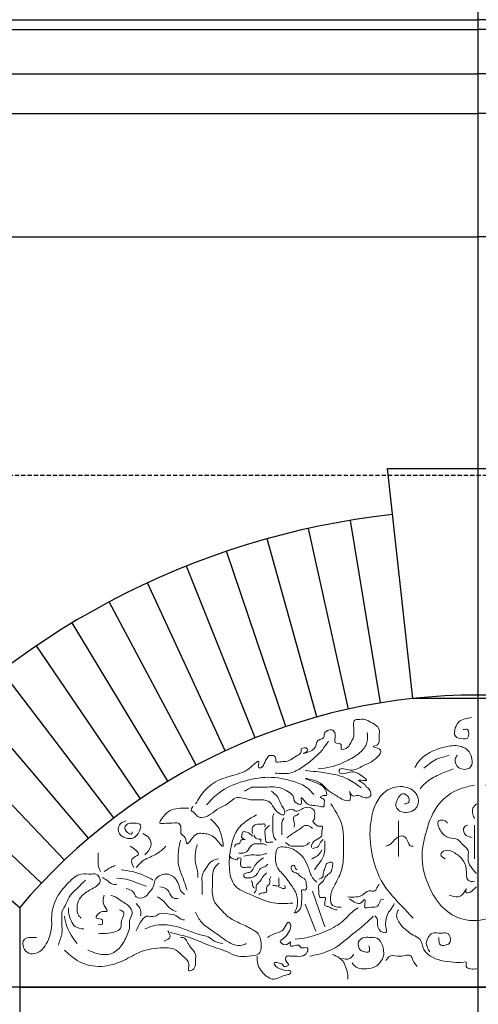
# Model space of a CAD drawing. Extents: x 0 to 286551, y -50 to 581131.
# Tile 16 of 207: x 94388 to 95079, y 559511 to 560995. Entities that reach past the tile are written whole.
import ezdxf

# ---------------------------------------------------------------- set-up
doc = ezdxf.new("R2010")
doc.units = 0
doc.header["$MEASUREMENT"] = 0
doc.linetypes.add('HIDDEN', pattern=[9.525, 6.35, -3.175])
for name, color, linetype in [('0.13', 5, 'CONTINUOUS'), ('0.18', 1, 'CONTINUOUS'), ('0.25', 2, 'CONTINUOUS')]:
    doc.layers.add(name, color=color, linetype=linetype)
doc.layers.add('0.15 GRIJS', color=252, linetype='CONTINUOUS', lineweight=15)
doc.layers.add('HULPLIJNEN', color=252, linetype='CONTINUOUS', plot=False)

msp = doc.modelspace()

# ---------------------------------------------------------------- linework, layer by layer
at = {"layer": '0.13'}
for points in [[(90885.4, 560913, 0.414214), (90910.4, 560888, 0.414214), (90935.4, 560863), (90935.4, 560853), (90945.4, 560853), (90945.4, 560667.2), (95078.4, 560667.2)], [(99271.4, 560913, -0.414214), (99246.4, 560888, -0.414214), (99221.4, 560863), (99221.4, 560853), (99211.4, 560853), (99211.4, 560667.2), (95078.4, 560667.2)]]:
    msp.add_lwpolyline(points, format="xyb", dxfattribs=at)
for points in [[(90945.4, 560853), (95078.4, 560853)], [(99211.4, 560853), (95078.4, 560853)], [(94931.9, 559965.3), (94886.7, 560240.2)], [(94883.7, 559956), (94823.7, 560228.1)], [(94836.1, 559944.1), (94761.4, 560212.6)], [(94789.2, 559929.7), (94700, 560193.7)], [(94743.2, 559912.7), (94639.8, 560171.5)], [(94698.1, 559893.3), (94580.9, 560146.1)], [(94654.2, 559871.5), (94523.4, 560117.5)], [(94611.5, 559847.3), (94467.6, 560085.9)], [(94570.2, 559820.8), (94413.5, 560051.3)], [(94530.4, 559792.1), (94361.5, 560013.7)], [(94492.2, 559761.4), (94311.5, 559973.5)], [(94455.7, 559728.5), (94263.8, 559930.5)], [(94421.1, 559693.8), (94218.5, 559885.1)]]:
    msp.add_lwpolyline(points, dxfattribs=at)
msp.add_lwpolyline([(93630.4, 559537.2), (93630.4, 559657.2), (93843.1, 559837.2), (94175.7, 559837.2), (94388.4, 559657.2), (94388.4, 559537.2)], close=True, dxfattribs=at)
msp.add_arc((95078.4, 559073.3), 1182.6, 96.2201, 139.7607, dxfattribs=at)
at = {"layer": '0.15 GRIJS'}
for points in [[(94829.7, 559681.5), (94848.2, 559628)], [(94818.5, 559662.3), (94834.4, 559621.4)]]:
    msp.add_lwpolyline(points, dxfattribs=at)
for points, knots in [([(94653.3, 559813.1), (94658, 559820.8), (94667.9, 559837.3), (94693.2, 559853), (94721.8, 559858.4), (94734.8, 559866.2), (94752.5, 559883), (94745.8, 559867), (94755.2, 559867.7), (94757.2, 559876.2), (94760.8, 559882), (94764, 559886.6), (94767.7, 559885.6), (94772.1, 559886.5), (94775.1, 559881.6), (94773.1, 559874), (94782, 559877.2), (94788.9, 559876.4), (94797.5, 559879.5), (94804.6, 559885.4), (94813.8, 559889.9), (94811, 559898.4), (94822.2, 559898.6), (94822.1, 559891.5), (94808.5, 559887.3), (94837.7, 559893.4), (94833.4, 559910), (94848.1, 559911.8), (94846, 559921.9), (94859.4, 559928), (94864.2, 559918.6), (94863.9, 559912.6), (94861.3, 559903.1), (94875.5, 559905.5), (94869.9, 559892.1), (94882.4, 559897), (94885.8, 559902.9), (94889, 559908.5), (94892.8, 559915.5), (94891.6, 559922.3), (94892, 559929.5), (94890, 559935.7), (94894.5, 559940.9), (94900.6, 559940), (94907.4, 559941.7), (94918.2, 559935.6), (94932.2, 559929.3), (94930, 559917.3), (94930, 559909.8), (94930.8, 559901.7), (94915.8, 559899.3), (94941.9, 559895.8), (94919.2, 559875.5), (94903.8, 559870.7), (94890.1, 559859.6), (94869.7, 559869.6), (94869.8, 559854.7), (94883.7, 559861.5), (94895.6, 559861.3), (94901.4, 559857.4), (94914.3, 559847.6), (94905.1, 559848.7), (94894.3, 559849.3), (94908.1, 559844.2), (94910.4, 559838.2), (94915.8, 559835.8), (94917.2, 559830.7), (94918.1, 559822.5), (94906.1, 559821.1), (94898.7, 559827.9), (94888.9, 559821.7), (94883.2, 559839), (94890.8, 559815.1), (94871.6, 559820.2), (94864.4, 559827.2), (94853.6, 559832), (94846.5, 559840.9), (94837.3, 559848.1), (94809.6, 559853.7), (94840.5, 559843.8), (94849.4, 559838), (94851.7, 559825), (94846.6, 559826.6), (94837.9, 559822.8), (94849.6, 559820.3), (94846.7, 559814.4), (94848, 559806.7), (94831, 559812.7), (94822.1, 559809.2), (94812.2, 559825.3), (94812.6, 559818), (94814.6, 559810.3), (94800, 559815.1), (94802, 559824.5), (94795, 559830.4), (94787, 559835.6), (94774.6, 559839.4), (94761.6, 559838.3), (94751, 559838.7), (94743.7, 559838.4), (94738.3, 559838.8), (94733.2, 559835.7), (94729.1, 559833.4), (94727, 559832.2)], [0, 0, 0, 0, 26.766105, 57.06392, 87.581824, 106.012212, 117.879846, 126.97932, 129.710187, 140.819025, 148.156066, 152.017382, 155.658538, 158.389654, 164.952164, 168.592089, 177.695227, 181.336383, 190.840028, 202.707752, 211.717627, 215.357552, 224.460441, 227.1903, 233.753804, 250.488641, 264.732722, 275.843135, 278.572994, 292.820416, 299.382926, 305.752541, 312.122325, 321.926149, 328.295764, 338.67463, 343.224955, 350.561973, 357.492469, 366.591944, 370.231869, 379.331343, 384.479844, 387.210711, 397.224139, 404.156591, 424.200758, 434.210298, 436.940157, 447.315537, 454.247694, 464.051286, 486.528042, 500.775464, 520.925281, 537.310731, 540.04059, 559.157156, 561.888023, 576.135521, 585.145396, 590.607379, 596.979401, 608.08961, 612.640085, 617.190925, 624.121421, 627.761177, 639.905963, 646.83812, 656.851547, 664.188711, 676.960591, 686.974019, 704.926207, 712.264796, 721.274495, 737.683276, 753.580992, 771.161245, 793.042254, 796.68201, 799.412877, 806.345263, 812.908881, 819.278665, 822.008524, 833.84253, 851.113884, 860.123702, 862.853561, 869.223344, 878.726989, 889.378314, 893.239631, 905.107355, 918.361217, 931.105511, 943.849806, 950.222078, 952.952944, 959.885331, 967.22362, 967.22362, 967.22362, 967.22362]), ([(95056.5, 559925), (95058.9, 559925.5), (95066.1, 559927), (95066, 559910.7), (95054.4, 559911.5), (95041.8, 559912.7), (95043.8, 559927.7), (95051.1, 559940.5), (95062.1, 559942.1), (95069.3, 559943.2)], [0, 0, 0, 0, 6.372272, 19.111671, 25.548601, 37.929745, 50.669144, 61.281918, 81.431788, 81.431788, 81.431788, 81.431788]), ([(94837.9, 559866.1), (94844.5, 559866.7), (94860.3, 559868.3), (94882.1, 559878), (94902.4, 559889.4), (94913.4, 559905.7), (94912.4, 559916.3), (94911.9, 559920.6)], [0, 0, 0, 0, 19.622715, 47.449274, 70.793135, 89.032352, 101.977788, 101.977788, 101.977788, 101.977788]), ([(94773.2, 559859.6), (94780.7, 559858.8), (94795.6, 559857.3), (94815.2, 559868.4), (94830.9, 559881), (94844.4, 559893.7), (94850.7, 559903.3), (94853.7, 559907.7)], [0, 0, 0, 0, 22.200921, 43.715048, 64.805791, 83.116935, 99.027709, 99.027709, 99.027709, 99.027709]), ([(95047.4, 559886.8), (95046.3, 559884.7), (95042.8, 559878.6), (95048.6, 559864.2), (95072.7, 559864.4), (95069.8, 559890.3), (95052.7, 559902.3), (95029.7, 559900.1), (95006.6, 559892.1), (94989.9, 559879.5), (94984.9, 559869.8), (94983.7, 559867.7)], [0, 0, 0, 0, 6.930341, 20.791179, 37.176879, 59.015752, 75.220934, 97.068367, 124.132759, 149.306472, 156.64349, 156.64349, 156.64349, 156.64349]), ([(94997.4, 559866.8), (95003.4, 559872), (95014.6, 559881.6), (95029, 559884.5), (95035.6, 559885.9)], [0, 0, 0, 0, 23.489079, 43.370016, 43.370016, 43.370016, 43.370016]), ([(94991.5, 559835.9), (94995, 559839.9), (95003.7, 559849.6), (95022, 559858.2), (95035.4, 559863.5), (95041.8, 559866.1)], [0, 0, 0, 0, 15.798144, 38.802725, 59.343108, 59.343108, 59.343108, 59.343108]), ([(94669.6, 559811.5), (94675.7, 559818.1), (94690.8, 559834.2), (94724, 559848), (94763, 559855.7), (94796.3, 559849.4), (94820.3, 559840), (94828.3, 559830.9), (94831.5, 559827.3)], [0, 0, 0, 0, 26.820941, 65.71354, 105.100335, 144.487131, 166.001257, 180.388475, 180.388475, 180.388475, 180.388475]), ([(94818.5, 559863.3), (94829.3, 559862.3), (94851.2, 559860.3), (94881.1, 559853.7), (94896.4, 559842.2), (94902.7, 559837.4)], [0, 0, 0, 0, 32.586592, 66.2574, 89.601354, 89.601354, 89.601354, 89.601354]), ([(94968.2, 559813.1), (94970.8, 559813.6), (94975.8, 559814.6), (94975.3, 559824.4), (94965.8, 559831.3), (94956.7, 559821.1), (94952.4, 559805.9), (94971, 559797.3), (94990.2, 559805.9), (94989.5, 559829.5), (94967, 559842.7), (94931.4, 559833.7), (94914.7, 559790.2), (94916.1, 559741.1), (94931.6, 559692.4), (94960.4, 559663), (94975.9, 559646.6), (94981, 559641.1)], [0, 0, 0, 0, 6.932157, 13.301941, 24.412053, 32.80338, 49.408631, 62.848044, 84.01988, 100.399035, 122.619764, 152.438023, 198.849806, 247.077375, 301.189713, 346.402692, 368.936164, 368.936164, 368.936164, 368.936164]), ([(95073.8, 559841.3), (95066.5, 559839.9), (95046.2, 559835.9), (95015.3, 559813.9), (95000.2, 559773.3), (94991, 559729), (95003.7, 559687), (95025.9, 559652.2), (95062.3, 559634), (95108, 559640.7), (95142.1, 559676.9), (95163.8, 559724.7), (95161.2, 559776.9), (95135.3, 559823.3), (95105, 559835.4), (95090.2, 559841.3)], [0, 0, 0, 0, 22.5193, 61.668101, 106.858505, 149.198724, 195.330239, 234.474017, 269.891702, 311.217937, 363.383008, 411.895961, 465.652657, 514.660375, 561.082198, 561.082198, 561.082198, 561.082198]), ([(94768, 559832.2), (94771.4, 559829.4), (94778.5, 559823.6), (94781.7, 559811.8), (94787.6, 559805), (94788.3, 559792.8), (94770.7, 559803.4), (94768.1, 559817.1), (94750.9, 559820.5), (94734.7, 559817.5), (94715, 559827.1), (94702.5, 559811.9), (94687.9, 559807.5), (94678.4, 559798.9), (94668.6, 559792.7), (94656.5, 559791.4), (94652.6, 559799.9), (94644.9, 559803.1), (94647.8, 559807.1), (94649.6, 559809.4)], [0, 0, 0, 0, 12.871311, 27.115542, 34.452436, 40.82222, 54.686763, 70.344331, 83.598239, 99.98369, 122.001011, 137.660734, 151.908156, 167.567675, 174.906181, 187.650475, 196.660174, 201.211214, 208.141808, 208.141808, 208.141808, 208.141808]), ([(94676, 559790.3), (94679.3, 559787.3), (94686.3, 559781.1), (94692.2, 559769.1), (94698.1, 559739.7), (94682.4, 559765.9), (94669.3, 559768.2), (94654.7, 559769.7), (94648.7, 559761.9), (94638.9, 559748.5), (94639.9, 559764), (94628.9, 559767.3), (94632.9, 559777.1), (94627.3, 559787.1), (94616.7, 559783.3), (94608.4, 559784.5), (94595.1, 559781.6), (94606.4, 559796), (94616.6, 559806.6), (94632.9, 559806.7), (94642.4, 559806.7), (94643.3, 559806.7)], [0, 0, 0, 0, 12.871311, 27.115431, 46.418628, 63.806439, 81.386631, 90.48977, 104.020075, 113.029774, 122.530198, 131.540073, 140.639716, 147.97661, 160.721154, 167.093177, 176.196315, 187.599129, 201.129249, 226.876675, 229.607542, 229.607542, 229.607542, 229.607542]), ([(94828, 559747.3), (94828, 559748.1), (94827.8, 559752), (94831.7, 559757.7), (94838.6, 559760.5), (94844.9, 559765.3), (94842.7, 559771.9), (94846.2, 559780.1), (94841.3, 559779.5), (94837.6, 559779.3), (94833.8, 559782.1), (94828.3, 559787.8), (94833.5, 559790.1), (94832, 559795.4), (94834.2, 559801.5), (94827.2, 559808.9), (94815.7, 559808.3), (94806, 559799.4), (94798.5, 559807.1), (94793.5, 559804.4), (94789.5, 559802.3)], [0, 0, 0, 0, 2.354175, 11.506047, 17.834431, 25.603992, 31.096898, 38.943812, 41.298738, 43.653914, 49.982081, 56.309129, 59.638848, 62.777748, 70.624661, 77.860318, 88.850392, 103.422879, 106.571016, 117.81037, 117.81037, 117.81037, 117.81037]), ([(94857.2, 559813.1), (94863.3, 559804), (94877.3, 559783), (94876.3, 559747.5), (94876, 559715.5), (94864.7, 559694.1), (94855.9, 559677.9), (94856, 559659), (94867.4, 559657.4), (94871.8, 559657.5), (94872.7, 559657.5)], [0, 0, 0, 0, 32.174516, 74.19054, 102.531076, 127.386316, 144.11639, 160.721808, 171.100674, 173.831541, 173.831541, 173.831541, 173.831541]), ([(95076.6, 559813.1), (95074.4, 559811.1), (95069.8, 559807.1), (95070.4, 559798), (95072.8, 559793.3), (95073.8, 559791.2)], [0, 0, 0, 0, 8.390784, 17.490427, 24.420867, 24.420867, 24.420867, 24.420867]), ([(94745.2, 559796.7), (94734.5, 559790.5), (94716.6, 559780.3), (94705.9, 559749), (94702.3, 559720.4), (94708.9, 559686.7), (94740.2, 559675.7), (94767.5, 559661.3), (94789.9, 559663.1), (94799.8, 559663.8)], [0, 0, 0, 0, 35.682966, 59.343134, 95.017777, 124.658811, 150.73971, 187.602698, 216.732442, 216.732442, 216.732442, 216.732442]), ([(94771.3, 559798.5), (94770.7, 559796.8), (94769.1, 559792.7), (94769.9, 559785.8), (94769.7, 559778.4), (94769.4, 559769.7), (94771.1, 559762), (94774.5, 559758.8), (94775, 559758.3)], [0, 0, 0, 0, 5.523874, 12.930916, 20.337959, 27.745002, 39.456958, 41.702119, 41.702119, 41.702119, 41.702119]), ([(94786.1, 559791.8), (94785, 559789.6), (94782.8, 559785.5), (94783.7, 559778.3), (94783.5, 559772.2), (94783.5, 559768.2), (94783.5, 559766.7)], [0, 0, 0, 0, 7.113601, 13.718061, 20.982916, 25.60619, 25.60619, 25.60619, 25.60619]), ([(94802, 559777.9), (94802.2, 559780.2), (94802.7, 559785.3), (94799.1, 559795.1), (94806.7, 559795.5), (94808, 559798), (94808.6, 559799)], [0, 0, 0, 0, 7.264855, 16.511234, 21.542807, 24.845395, 24.845395, 24.845395, 24.845395]), ([(94548.6, 559787.6), (94544.6, 559786.1), (94536.3, 559782.8), (94536.5, 559767.4), (94547.9, 559761.1), (94560.1, 559759.9), (94567.5, 559768.6), (94570.2, 559775.2), (94571.2, 559782.8), (94562.7, 559784.3), (94556, 559784.5), (94546.8, 559782), (94545.9, 559771.2), (94558.4, 559765.4), (94557.8, 559770.2), (94557.7, 559771.2)], [0, 0, 0, 0, 11.867724, 24.607123, 35.71744, 48.461734, 57.471609, 67.272707, 70.912463, 77.84462, 86.947759, 93.880145, 102.97962, 112.783506, 115.513365, 115.513365, 115.513365, 115.513365]), ([(94739.2, 559768.7), (94738.5, 559772), (94737.1, 559778.4), (94746.1, 559783.5), (94751.9, 559781.9), (94758.7, 559783.8), (94758, 559780.2), (94757.7, 559778.6)], [0, 0, 0, 0, 9.246379, 17.86001, 24.467026, 29.091812, 33.054522, 33.054522, 33.054522, 33.054522]), ([(94765, 559780.5), (94762.2, 559778.5), (94756.6, 559774.5), (94759, 559765.2), (94757.9, 559753.6), (94765.8, 559755.6), (94768.8, 559755.5), (94769.6, 559755.4)], [0, 0, 0, 0, 9.341925, 18.588303, 28.044553, 34.651818, 37.294625, 37.294625, 37.294625, 37.294625]), ([(94790.8, 559762.1), (94793, 559763.6), (94797.4, 559766.6), (94804, 559771.6), (94811.3, 559775.3), (94816.4, 559781), (94824.1, 559780.9), (94827.5, 559777.9), (94829.7, 559775.9)], [0, 0, 0, 0, 8.063855, 16.128012, 24.741432, 32.805492, 37.430279, 46.043909, 46.043909, 46.043909, 46.043909]), ([(95032.9, 559784), (95031.8, 559785.3), (95028.9, 559789.2), (95014.8, 559789.2), (95022.5, 559769.8), (95033.6, 559760.7), (95048.3, 559761.7), (95055.1, 559751.4), (95066.6, 559744.4), (95060.9, 559725.1), (95070.3, 559715.1), (95076.6, 559708.4)], [0, 0, 0, 0, 5.148678, 14.251567, 29.960023, 46.165205, 59.198592, 68.208467, 81.73836, 94.477759, 119.763199, 119.763199, 119.763199, 119.763199]), ([(95063.8, 559781.2), (95061.7, 559780.6), (95056.2, 559778.9), (95056.6, 559769.6), (95062.5, 559764.3), (95067, 559763), (95070.2, 559762.1)], [0, 0, 0, 0, 6.106176, 16.115716, 19.977033, 29.780856, 29.780856, 29.780856, 29.780856]), ([(94576.8, 559736.6), (94580.8, 559740.5), (94588.1, 559747.5), (94585, 559763), (94577.5, 559766.8), (94574.1, 559768.5)], [0, 0, 0, 0, 15.657568, 28.686379, 39.796695, 39.796695, 39.796695, 39.796695]), ([(94711.5, 559748.2), (94712.7, 559750.4), (94714.4, 559753.5), (94721.2, 559751.8), (94720.1, 559761.2), (94731.2, 559758.6), (94721.5, 559761.5), (94723.6, 559766.6), (94724.1, 559771.8), (94730.9, 559771), (94735.5, 559768.6), (94738.6, 559765.4), (94739.2, 559764.7)], [0, 0, 0, 0, 6.539424, 9.18223, 17.244956, 21.869992, 27.196323, 31.819428, 36.849725, 39.492532, 49.833416, 52.636093, 52.636093, 52.636093, 52.636093]), ([(94741.9, 559766.7), (94741.8, 559766), (94741.5, 559762.6), (94746.3, 559759.3), (94752.4, 559760.8), (94751.6, 559757.5), (94751.1, 559755.4)], [0, 0, 0, 0, 1.981355, 10.04521, 12.688017, 17.311122, 17.311122, 17.311122, 17.311122]), ([(94940, 559749.4), (94942.3, 559750.1), (94947.5, 559751.9), (94953.2, 559759.9), (94964.1, 559767.9), (94973.6, 559759.2), (94974.9, 559748.9), (94980, 559749.3), (94981, 559749.4)], [0, 0, 0, 0, 6.932386, 15.942204, 30.189849, 38.580987, 50.446767, 53.177634, 53.177634, 53.177634, 53.177634]), ([(94560.4, 559717.5), (94557.9, 559722.3), (94553.2, 559731.2), (94573.9, 559736.9), (94562.1, 559744.7), (94555, 559749.4)], [0, 0, 0, 0, 13.028811, 24.139128, 41.526939, 41.526939, 41.526939, 41.526939]), ([(94564.1, 559717.5), (94566.9, 559720.8), (94574.6, 559729.6), (94591, 559734.9), (94602.6, 559743.2), (94607.5, 559748.1), (94608.7, 559749.4)], [0, 0, 0, 0, 12.871311, 34.449565, 50.109288, 55.25767, 55.25767, 55.25767, 55.25767]), ([(94630.5, 559758.5), (94629.5, 559753.4), (94627.1, 559741.1), (94626.1, 559721.4), (94634.5, 559702.1), (94638.5, 559689.4), (94640.5, 559683)], [0, 0, 0, 0, 15.708456, 37.547498, 57.690911, 77.834403, 77.834403, 77.834403, 77.834403]), ([(94656, 559752.1), (94655, 559748.2), (94652.5, 559739), (94652.1, 559723.9), (94657.3, 559711.7), (94657, 559704.2), (94656.9, 559702.1)], [0, 0, 0, 0, 12.14046, 28.519615, 44.411625, 50.781408, 50.781408, 50.781408, 50.781408]), ([(94718.7, 559738.9), (94722.9, 559738.9), (94731.5, 559738.8), (94735, 559749.3), (94742.2, 559753.6), (94748.7, 559752.3), (94755.1, 559753.7), (94758.8, 559751.6), (94760.4, 559750.8)], [0, 0, 0, 0, 11.405471, 23.166011, 28.492426, 35.099442, 42.367285, 47.398628, 47.398628, 47.398628, 47.398628]), ([(94836.3, 559695.3), (94833.9, 559697.4), (94827.1, 559703.3), (94823.9, 559717.7), (94817, 559731.4), (94805.2, 559743.2), (94792, 559748.8), (94775.3, 559748.6), (94774.1, 559735.8), (94773.3, 559725.1), (94777.8, 559713.9), (94786.2, 559706.4), (94792.6, 559697.4), (94800.7, 559686.6), (94807.5, 559674.3), (94807.3, 559661.9), (94805.1, 559654.1), (94802.9, 559650.6), (94802, 559649.1)], [0, 0, 0, 0, 9.341925, 26.514628, 42.172985, 55.251655, 75.126933, 86.532404, 96.149054, 108.037183, 120.180048, 129.999966, 141.760793, 153.124994, 170.562615, 182.450576, 189.346252, 194.671431, 194.671431, 194.671431, 194.671431]), ([(94788.8, 559755.2), (94791.5, 559752.9), (94797.9, 559747.6), (94808.1, 559750.3), (94818, 559748.9), (94822.2, 559752.7), (94824.9, 559755.2)], [0, 0, 0, 0, 10.234058, 23.579058, 29.07397, 39.308027, 39.308027, 39.308027, 39.308027]), ([(94845.6, 559759.4), (94844.2, 559758.2), (94840.5, 559755.2), (94838.3, 559747), (94832.5, 559746.5), (94829.7, 559746.2)], [0, 0, 0, 0, 5.605179, 14.217192, 21.750273, 21.750273, 21.750273, 21.750273]), ([(94848.2, 559757.4), (94848.3, 559754.4), (94848.3, 559746.7), (94847.7, 559733.9), (94839.2, 559723.7), (94834.5, 559716.9), (94832.4, 559713.8)], [0, 0, 0, 0, 9.24621, 23.256593, 36.631187, 47.995525, 47.995525, 47.995525, 47.995525]), ([(94506.7, 559739.4), (94506.8, 559736.3), (94506.9, 559730.3), (94505.9, 559720.5), (94508.8, 559714.4), (94510.4, 559711.2)], [0, 0, 0, 0, 9.099474, 18.199117, 28.850199, 28.850199, 28.850199, 28.850199]), ([(94737.2, 559717.8), (94735.1, 559718), (94730.6, 559718.3), (94724, 559716.1), (94720.4, 559721.5), (94721, 559725.7), (94722.6, 559732.5), (94719.1, 559731.3), (94716.1, 559732.3), (94717.7, 559727.9), (94711.3, 559730), (94707.8, 559731), (94705.7, 559733.3), (94704.9, 559734.3)], [0, 0, 0, 0, 6.607016, 13.874859, 17.177447, 23.781907, 28.405181, 31.047987, 33.030217, 35.011572, 39.636358, 44.667931, 48.404677, 48.404677, 48.404677, 48.404677]), ([(94755.7, 559731.7), (94752.4, 559729.7), (94746.7, 559726.3), (94741.6, 559718.6), (94738.4, 559710.3), (94731.4, 559709.6), (94724.5, 559707.6), (94727.5, 559700.6), (94732.7, 559702.4), (94737.4, 559701.4), (94742.5, 559704), (94747.4, 559708.6), (94749.4, 559716), (94756, 559717.6), (94759.9, 559719.7), (94761.7, 559721.7), (94762.3, 559722.4)], [0, 0, 0, 0, 11.365753, 19.428621, 28.040769, 34.938481, 40.264595, 45.294795, 49.919831, 54.544617, 59.57619, 66.115733, 74.727746, 79.759319, 85.085434, 87.888111, 87.888111, 87.888111, 87.888111]), ([(94726, 559734.3), (94729.7, 559735.2), (94735, 559736.4), (94744.1, 559736.3), (94752.1, 559735.2), (94758, 559737.9), (94760.4, 559738.9)], [0, 0, 0, 0, 11.405225, 16.030261, 27.262313, 34.99515, 34.99515, 34.99515, 34.99515]), ([(94843.6, 559743.6), (94842.2, 559741.2), (94839.5, 559736.5), (94833.2, 559732.8), (94829.3, 559730.6), (94827.8, 559729.7)], [0, 0, 0, 0, 8.062869, 16.126724, 21.453055, 21.453055, 21.453055, 21.453055]), ([(95029.2, 559730.3), (95026, 559732.2), (95019.7, 559736.2), (95030.8, 559746), (95043.3, 559740), (95055.9, 559731.1), (95062.9, 559715.9), (95059.7, 559697.1), (95069.9, 559696.1), (95073.8, 559695.7)], [0, 0, 0, 0, 9.009699, 18.019516, 31.053147, 47.258329, 63.98856, 80.593852, 90.972718, 90.972718, 90.972718, 90.972718]), ([(94515.8, 559711.2), (94519.1, 559713.5), (94524.2, 559717.1), (94530.1, 559719.4), (94532.2, 559720.3)], [0, 0, 0, 0, 11.867634, 18.80002, 18.80002, 18.80002, 18.80002]), ([(94688.8, 559723.9), (94686.4, 559721.9), (94680.6, 559717.1), (94678.2, 559704.8), (94679.2, 559691.2), (94677.9, 559678.3), (94681.3, 559664.3), (94690.9, 559654.7), (94701.6, 559642.7), (94717.6, 559634.1), (94734.4, 559627), (94749.2, 559618.3), (94752.5, 559603.7), (94753.2, 559584.4), (94732.6, 559584), (94716.7, 559582), (94698.5, 559592.5), (94673.5, 559599), (94651, 559610.3), (94630.3, 559616), (94620.5, 559618.1), (94615, 559619.3)], [0, 0, 0, 0, 9.009818, 22.259426, 34.998825, 50.467915, 60.843361, 77.046942, 89.918133, 109.119228, 130.291063, 146.496141, 155.996727, 175.299889, 191.197605, 207.583055, 224.318123, 251.38228, 285.695641, 298.949549, 315.734631, 315.734631, 315.734631, 315.734631]), ([(94687.9, 559730.3), (94684.7, 559729.7), (94676.9, 559728.2), (94669.5, 559717.3), (94661.8, 559705.7), (94663.6, 559693.2), (94663.3, 559683.9), (94663.3, 559678.7), (94663.3, 559676.6)], [0, 0, 0, 0, 9.503645, 23.033538, 37.277659, 50.017058, 59.116532, 65.486147, 65.486147, 65.486147, 65.486147]), ([(94804, 559648.5), (94806.8, 559650.6), (94813.6, 559655.8), (94812.8, 559669.3), (94813.9, 559677.1), (94812.5, 559684.9), (94817.7, 559682.4), (94821.4, 559685.7), (94819.9, 559691.7), (94820.5, 559700.5), (94811, 559702.6), (94807.2, 559709.7), (94799.3, 559709.8), (94796.2, 559716.7), (94798.8, 559720.8), (94803.4, 559720.9), (94803, 559715.7), (94805.6, 559714.4), (94806.6, 559713.8)], [0, 0, 0, 0, 10.275993, 24.286411, 35.513976, 38.155895, 42.780931, 46.083989, 50.707095, 60.163396, 68.777027, 75.316393, 82.431975, 89.545669, 92.848407, 95.491213, 100.521356, 103.824414, 103.824414, 103.824414, 103.824414]), ([(94839, 559700), (94842, 559700.9), (94846.8, 559702.3), (94844.7, 559709.9), (94848.9, 559715.2), (94849, 559722.7), (94854.3, 559725.2), (94861.4, 559726.2), (94859.1, 559717.6), (94858.5, 559711.2), (94852.9, 559706.5), (94847.8, 559702.8), (94846.6, 559695.2), (94837.1, 559692.5), (94839.3, 559684.1), (94838.8, 559678.4), (94839.5, 559671.1), (94844.8, 559672.2), (94850.4, 559672.8), (94848.3, 559665.7), (94847.2, 559659.5), (94856, 559658.2), (94860.8, 559653.5), (94865.8, 559653.7), (94866.7, 559653.7)], [0, 0, 0, 0, 7.704267, 12.327541, 20.058165, 26.95368, 32.280011, 36.904798, 43.509258, 51.039621, 57.579044, 64.118587, 69.148631, 78.96904, 86.233896, 90.857169, 97.752684, 102.377471, 105.020277, 112.285133, 116.908238, 121.939811, 134.086154, 136.72896, 136.72896, 136.72896, 136.72896]), ([(94413.9, 559612), (94410.9, 559612.1), (94404.9, 559612.3), (94391.9, 559610.5), (94393.1, 559593.4), (94405.1, 559585.5), (94418.3, 559589.1), (94427.4, 559599.3), (94434.2, 559613.4), (94437.2, 559628.9), (94435.6, 559650.7), (94443.7, 559674.5), (94461, 559694.3), (94478.2, 559710.2), (94493.6, 559706.6), (94505.7, 559709.1), (94512.6, 559696.2), (94500.9, 559686.5), (94489.1, 559681.3), (94477.3, 559670.7), (94474.1, 559657.8), (94475.2, 559646.3), (94479.9, 559642.2), (94481.2, 559641.1)], [0, 0, 0, 0, 9.103139, 18.606783, 34.076042, 45.186358, 58.219745, 71.090936, 85.335168, 104.787994, 117.527393, 150.912872, 175.5022, 198.474692, 213.950102, 220.322125, 233.758604, 242.149516, 261.35031, 274.221621, 287.471161, 300.499807, 305.648308, 305.648308, 305.648308, 305.648308]), ([(94513.1, 559702.1), (94515.3, 559701), (94520.8, 559698.3), (94526.7, 559691.1), (94532.7, 559691.8), (94534.9, 559692.1)], [0, 0, 0, 0, 7.338506, 18.448919, 24.820942, 24.820942, 24.820942, 24.820942]), ([(94541.3, 559713.9), (94546.8, 559713.1), (94559, 559711.5), (94575.2, 559706), (94585.4, 559700.6), (94589.6, 559698.4)], [0, 0, 0, 0, 16.611294, 36.761164, 51.008586, 51.008586, 51.008586, 51.008586]), ([(94548.6, 559685.7), (94553.3, 559684.4), (94560.6, 559682.3), (94563.5, 559669.8), (94577.1, 559671.1), (94583.4, 559680), (94590.8, 559687.6), (94590.8, 559698.6), (94598.7, 559705.7), (94609.8, 559709), (94621.9, 559703.4), (94628.4, 559693.1), (94629.3, 559682.4), (94634.4, 559678.5), (94636.9, 559676.6)], [0, 0, 0, 0, 13.439333, 20.776498, 33.520792, 42.530786, 53.639481, 64.014862, 73.024737, 83.403603, 97.268146, 109.133926, 118.634351, 127.64405, 127.64405, 127.64405, 127.64405]), ([(94760.4, 559709.2), (94757.9, 559707), (94754.1, 559703.6), (94751.4, 559696.6), (94746.4, 559693.5), (94743.9, 559688.3), (94745.2, 559683.1), (94743, 559680.3), (94741.9, 559678.8)], [0, 0, 0, 0, 9.820043, 15.145221, 21.684468, 26.714611, 31.337716, 36.663041, 36.663041, 36.663041, 36.663041]), ([(94748.5, 559676.9), (94749.9, 559677.7), (94753.4, 559679.6), (94761.8, 559678.8), (94759.7, 559685.8), (94761.6, 559690), (94766.6, 559693), (94763.9, 559699.1), (94766.1, 559702.5), (94767, 559703.9)], [0, 0, 0, 0, 5.031573, 12.564413, 17.187686, 22.217829, 25.954575, 32.559035, 37.589178, 37.589178, 37.589178, 37.589178]), ([(94769.6, 559690.1), (94770.2, 559690.1), (94773.2, 559690.2), (94780.2, 559687.9), (94778.4, 559696), (94778.7, 559699.7), (94778.9, 559702)], [0, 0, 0, 0, 1.98198, 9.249823, 13.872928, 21.137783, 21.137783, 21.137783, 21.137783]), ([(94446.6, 559600.1), (94447.5, 559603.2), (94449.2, 559609.3), (94453, 559618.4), (94451.8, 559628.1), (94452.5, 559638.6), (94450.4, 559651.1), (94459.3, 559662.6), (94463.6, 559676.5), (94474.9, 559685.2), (94482.1, 559693), (94486.4, 559697.2), (94487.6, 559698.4)], [0, 0, 0, 0, 9.500425, 19.001011, 29.010382, 38.110025, 50.849424, 65.093505, 79.337737, 93.496113, 106.367128, 111.515806, 111.515806, 111.515806, 111.515806]), ([(94534.9, 559701.2), (94541.4, 559700.7), (94553.8, 559699.8), (94567.8, 559692.5), (94576.5, 559690.2), (94579.5, 559689.3)], [0, 0, 0, 0, 19.310496, 36.890516, 46.394161, 46.394161, 46.394161, 46.394161]), ([(94599.6, 559688.4), (94604.1, 559687.3), (94612.8, 559685.2), (94615.9, 559671.2), (94624, 559670.5), (94627.8, 559670.2)], [0, 0, 0, 0, 13.032736, 24.898516, 35.277382, 35.277382, 35.277382, 35.277382]), ([(94737.2, 559697.3), (94738.2, 559695.8), (94739.5, 559693.8), (94738.9, 559689.5), (94740.6, 559687.5), (94741.9, 559686.1)], [0, 0, 0, 0, 5.030143, 7.011498, 12.336676, 12.336676, 12.336676, 12.336676]), ([(94778.9, 559688.1), (94780.2, 559687.4), (94782.9, 559686), (94789.2, 559684.9), (94788.4, 559688.4), (94788.1, 559690.1)], [0, 0, 0, 0, 5.031573, 9.656359, 13.619069, 13.619069, 13.619069, 13.619069]), ([(94882.7, 559672.9), (94886.9, 559672.7), (94894.3, 559672.3), (94905.7, 559674.9), (94911.5, 559682.3), (94918.4, 559682.1), (94925, 559680.4), (94926.4, 559688), (94929, 559690.9), (94930, 559692.1)], [0, 0, 0, 0, 12.744294, 22.247939, 34.115663, 36.84653, 43.218802, 50.555696, 55.106021, 55.106021, 55.106021, 55.106021]), ([(95035.6, 559675.7), (95040, 559674.2), (95048.2, 559671.3), (95056.6, 559675.9), (95062.7, 559690.2), (95059.1, 559678.4), (95067.6, 559679.9), (95072, 559683.8), (95075.7, 559687.5), (95076.6, 559688.4)], [0, 0, 0, 0, 13.033387, 24.1438, 31.480694, 37.850309, 40.581425, 52.449059, 56.310376, 56.310376, 56.310376, 56.310376]), ([(94491.2, 559592.9), (94496.3, 559590.8), (94507.2, 559586.3), (94526.7, 559584.9), (94543.2, 559599.1), (94550, 559614.7), (94555, 559627.8), (94552.6, 559638.2), (94559.5, 559646.8), (94554.7, 559659.6), (94543.2, 559665.5), (94533.9, 559672.6), (94528, 559674.8), (94525.8, 559675.7)], [0, 0, 0, 0, 16.410267, 35.526584, 55.005328, 76.579145, 86.954363, 96.054006, 106.705246, 116.20567, 132.410852, 144.278486, 151.210873, 151.210873, 151.210873, 151.210873]), ([(94515.8, 559675.7), (94514.2, 559671), (94511.7, 559663.4), (94522.8, 559650.6), (94516.2, 559651.1), (94510.3, 559651.9), (94496.7, 559638.2), (94514.5, 559641.1), (94512.8, 559635.1), (94513.8, 559630.2), (94509.6, 559631.3), (94506.7, 559632)], [0, 0, 0, 0, 15.469258, 25.270292, 28.001408, 31.642564, 45.172458, 54.676103, 58.315859, 61.045718, 67.41774, 67.41774, 67.41774, 67.41774]), ([(94595.9, 559672.9), (94599.1, 559671), (94607.5, 559666), (94614, 559654.7), (94621.9, 559651.9), (94624.2, 559651.1)], [0, 0, 0, 0, 11.110316, 29.130009, 36.062166, 36.062166, 36.062166, 36.062166]), ([(94564.1, 559662.9), (94566.8, 559660.1), (94571.7, 559654.9), (94570.8, 559647.9), (94570.4, 559644.7)], [0, 0, 0, 0, 11.108695, 20.20817, 20.20817, 20.20817, 20.20817]), ([(94885.4, 559670.2), (94888.5, 559667.7), (94893.3, 559663.9), (94902.6, 559662.2), (94909.9, 559673.9), (94908.4, 559662.4), (94907.6, 559654.8), (94917, 559658.5), (94924.3, 559656.4), (94930.8, 559661.8), (94931.8, 559669.9), (94935.4, 559669.4), (94936.4, 559669.3)], [0, 0, 0, 0, 11.867634, 18.239906, 26.631044, 35.730687, 38.460546, 47.563684, 53.935956, 62.327094, 69.664258, 72.395125, 72.395125, 72.395125, 72.395125]), ([(94923.6, 559644.7), (94925.2, 559642.7), (94928.2, 559638.9), (94926.1, 559628.9), (94931.5, 559619.4), (94942.8, 559618.6), (94939.2, 559629.3), (94939.9, 559637.6), (94942, 559648.2), (94948.8, 559655.3), (94951.6, 559660.8), (94952.8, 559662.9)], [0, 0, 0, 0, 7.33704, 13.706656, 29.364223, 33.005379, 42.104853, 51.204496, 61.579942, 72.688638, 80.025532, 80.025532, 80.025532, 80.025532]), ([(94474.9, 559602.9), (94471.7, 559607), (94465.7, 559615), (94458.5, 559628.6), (94456.7, 559638.6), (94455.7, 559643.8)], [0, 0, 0, 0, 15.657568, 29.901649, 45.793658, 45.793658, 45.793658, 45.793658]), ([(94484.9, 559624.7), (94480.2, 559625.3), (94471.6, 559626.3), (94465, 559638.1), (94461.8, 559647.9), (94462, 559654.4), (94462.1, 559656.6)], [0, 0, 0, 0, 13.254102, 24.362935, 37.612543, 43.982159, 43.982159, 43.982159, 43.982159]), ([(94506.7, 559618.3), (94511.5, 559618), (94523.1, 559617.3), (94543.3, 559622.8), (94539.8, 559637.9), (94549.7, 559649.6), (94541.2, 559652.8), (94538.6, 559653.8)], [0, 0, 0, 0, 15.475161, 37.053637, 43.423421, 59.31543, 66.653936, 66.653936, 66.653936, 66.653936]), ([(94564.1, 559622), (94566, 559626.2), (94569.6, 559634.1), (94578.5, 559647), (94591.2, 559641.2), (94599.8, 559649.8), (94611.6, 559646.9), (94624.5, 559647), (94631, 559638), (94636, 559638.3), (94636.9, 559638.4)], [0, 0, 0, 0, 14.24412, 27.115312, 39.859606, 47.198196, 59.94249, 72.975877, 84.843601, 87.574468, 87.574468, 87.574468, 87.574468]), ([(94653.3, 559650.2), (94655.9, 559644.7), (94661.5, 559632.8), (94681.1, 559621.2), (94698.3, 559606.6), (94718.4, 559597), (94727.6, 559601.8), (94729.7, 559602.9)], [0, 0, 0, 0, 17.948958, 38.704084, 65.473624, 89.105931, 96.038317, 96.038317, 96.038317, 96.038317]), ([(94803.5, 559609.2), (94809.6, 559610), (94825.9, 559611.9), (94850.7, 559621.3), (94874.5, 559633.5), (94886.8, 559649.3), (94895, 559654.6), (94898.2, 559656.6)], [0, 0, 0, 0, 18.409551, 49.211295, 79.02683, 97.046699, 108.156811, 108.156811, 108.156811, 108.156811]), ([(94825.3, 559583.8), (94829.6, 559584.6), (94842.8, 559587.2), (94860.7, 559593.6), (94877.6, 559606.4), (94890.6, 559617.7), (94904, 559627.6), (94913.5, 559636.3), (94918.8, 559641.7), (94920.9, 559643.8)], [0, 0, 0, 0, 13.033387, 40.416941, 56.07646, 76.120926, 92.326004, 105.856423, 114.866298, 114.866298, 114.866298, 114.866298]), ([(94959.1, 559653.8), (94958, 559651.7), (94954.1, 559644.7), (94961, 559631.6), (94971, 559622.5), (94980.8, 559615.1), (94994.2, 559609.9), (94995.1, 559593.3), (95007.8, 559582.5), (95023.4, 559576.4), (95041.3, 559574.9), (95052.2, 559573.4), (95062.1, 559575.7), (95061, 559571.2), (95060.6, 559566.6), (95068.5, 559563.8), (95073.7, 559564.4), (95076.6, 559564.7)], [0, 0, 0, 0, 6.930341, 23.335477, 37.493854, 48.60417, 60.471894, 77.20222, 91.36042, 108.095423, 127.405919, 142.88108, 146.522236, 150.161992, 152.891851, 160.230441, 169.333579, 169.333579, 169.333579, 169.333579]), ([(94576.8, 559624.7), (94579.8, 559626), (94587.9, 559629.6), (94604.1, 559632.1), (94623.8, 559629.2), (94643.3, 559622.1), (94658.9, 559615.8), (94673.2, 559613.9), (94681.5, 559604.9), (94689.8, 559603.6), (94694.2, 559602.9)], [0, 0, 0, 0, 9.803824, 26.415118, 48.43244, 68.582256, 88.732073, 99.110983, 110.2213, 123.475162, 123.475162, 123.475162, 123.475162]), ([(94761.6, 559612), (94765.7, 559614.3), (94772.5, 559618.3), (94785, 559621.1), (94788.2, 559628.6), (94793, 559636.4), (94797.4, 559631.1), (94796.2, 559623.8), (94791.2, 559616), (94786.6, 559609.9), (94779.1, 559606.9), (94785.1, 559600.8), (94791.7, 559599.7), (94797.4, 559608), (94793.6, 559593.5), (94808.6, 559604.5), (94812.4, 559593.6), (94823.3, 559599.9), (94822.2, 559587.1), (94812.1, 559582.4), (94803.1, 559584), (94796, 559583.6), (94788.6, 559585.8), (94788.5, 559575.3), (94796.1, 559570.6), (94787, 559566.4), (94784, 559572.5), (94778.9, 559573.6), (94769.3, 559575.5), (94774.6, 559566.8), (94782.4, 559564.2), (94789.3, 559560.8), (94797.1, 559562.7), (94796.6, 559556.4), (94788.8, 559555.6), (94781.3, 559552.1), (94768.6, 559546.7), (94756.2, 559556.2), (94748.4, 559566.8), (94745.8, 559576.1), (94746, 559581.6), (94746.1, 559583.8)], [0, 0, 0, 0, 14.247497, 24.051321, 35.160016, 40.308694, 44.17001, 50.539794, 61.94234, 70.952334, 75.503174, 80.053499, 90.066927, 93.928243, 99.387962, 112.132256, 117.280934, 126.383823, 132.753438, 143.863647, 156.608191, 159.339057, 165.71108, 174.810554, 179.360879, 186.293266, 190.154582, 197.086968, 203.458991, 209.563592, 216.902182, 229.935569, 232.666436, 236.306192, 242.412145, 253.066617, 262.570262, 281.313118, 292.421813, 302.797259, 309.166875, 309.166875, 309.166875, 309.166875]), ([(94611.4, 559622), (94613.5, 559618.7), (94618.1, 559611.6), (94610.2, 559608.3), (94605.9, 559606.5)], [0, 0, 0, 0, 9.801098, 20.91121, 20.91121, 20.91121, 20.91121]), ([(94914.5, 559599.2), (94915.5, 559595.3), (94917.1, 559588.7), (94907.6, 559590.1), (94899.4, 559592.6), (94896.1, 559606.5), (94907.6, 559613.2), (94916.3, 559611.5), (94926.3, 559613.1), (94934.1, 559604.2), (94936.7, 559593.8), (94937.4, 559583.1), (94931.9, 559574.2), (94923.4, 559566.5), (94910.6, 559564), (94896.4, 559564.8), (94891, 559571.4), (94889.1, 559573.8)], [0, 0, 0, 0, 9.099474, 15.471746, 22.403903, 35.432715, 46.542827, 55.645965, 62.018237, 75.548543, 85.049129, 95.058669, 106.461334, 114.852472, 128.98388, 144.698219, 153.708037, 153.708037, 153.708037, 153.708037]), ([(95006.5, 559590.1), (95003.8, 559594.3), (94999.3, 559601.3), (95003.1, 559612), (95010.6, 559620.9), (95021.7, 559617.1), (95030.8, 559619.8), (95038.3, 559614.2), (95038.4, 559602.4), (95029.6, 559600.2), (95022.2, 559598.7), (95019.6, 559605.9), (95020, 559609.9), (95020.1, 559612)], [0, 0, 0, 0, 13.860838, 23.361262, 32.371257, 45.115551, 54.21869, 58.76953, 71.508929, 78.441315, 84.813338, 90.917939, 97.287554, 97.287554, 97.287554, 97.287554]), ([(94455.7, 559592.9), (94461.8, 559587.2), (94476, 559574), (94508.9, 559564.8), (94542.4, 559574.4), (94571.8, 559592.9), (94599.1, 559597.4), (94623.8, 559595.8), (94633.9, 559582.7), (94646.1, 559575.3), (94640.2, 559559.1), (94654.7, 559565.3), (94652.5, 559576.1), (94654.9, 559589.3), (94642.5, 559597.6), (94638.9, 559612.4), (94632.4, 559612), (94631.4, 559612)], [0, 0, 0, 0, 24.591483, 57.726282, 97.027093, 125.522013, 160.695538, 180.155276, 193.685695, 209.343125, 218.442768, 226.22016, 239.248971, 248.348446, 264.006013, 280.209748, 282.940615, 282.940615, 282.940615, 282.940615]), ([(94859.9, 559586.5), (94863.3, 559584.9), (94869.5, 559582), (94876.5, 559575.6), (94879.7, 559566.3), (94883.1, 559557.9), (94882.8, 559551.3), (94882.7, 559549.2)], [0, 0, 0, 0, 11.405142, 20.41484, 27.34528, 40.59482, 46.964604, 46.964604, 46.964604, 46.964604]), ([(94873.6, 559580.1), (94877.8, 559579.3), (94885.4, 559577.9), (94889.8, 559583.9), (94891.8, 559586.5)], [0, 0, 0, 0, 11.834005, 20.84388, 20.84388, 20.84388, 20.84388]), ([(94940, 559577.4), (94942, 559580), (94947.4, 559587.1), (94961.6, 559581.1), (94978.2, 559588.5), (94980.9, 559575.5), (94984.9, 559571), (94987.4, 559568.3)], [0, 0, 0, 0, 9.009875, 24.485036, 40.870736, 47.801077, 58.909915, 58.909915, 58.909915, 58.909915])]:
    msp.add_open_spline(points, degree=3, knots=knots, dxfattribs=at)
for points in [[(94959.1, 559787.6), (94959.1, 559769.7), (94959.1, 559751.8), (94959.1, 559733.9)], [(95073.8, 559781.2), (95073.8, 559764.2), (95073.8, 559747.3), (95073.8, 559730.3)]]:
    msp.add_open_spline(points, degree=3, dxfattribs=at)
at = {"layer": '0.18'}
for points in [[(90831.2, 560994.5), (95078.4, 560994.5)], [(90831.2, 560994.5), (90831.2, 560979.5), (95078.4, 560979.5)], [(99325.6, 560994.5), (95078.4, 560994.5)], [(99325.6, 560994.5), (99325.6, 560979.5), (95078.4, 560979.5)], [(90839.3, 560979.5), (90839.3, 560913), (95078.4, 560913)], [(99317.6, 560979.5), (99317.6, 560913), (95078.4, 560913)], [(94980.5, 559971.9), (94942.7, 560318.5), (95214.1, 560318.5), (95176.3, 559971.9), (94980.5, 559971.9)]]:
    msp.add_lwpolyline(points, dxfattribs=at)
at = {"layer": '0.25'}
msp.add_lwpolyline([(94388.4, 559657.2), (94388.4, 559537.2), (95768.4, 559537.2), (95768.4, 559657.2, 0.463768)], format="xyb", close=True, dxfattribs=at)
msp.add_lwpolyline([(94388.4, 556727.2), (95768.4, 556727.2), (95768.4, 559537.2), (94388.4, 559537.2)], close=True, dxfattribs=at)
at = {"layer": 'HULPLIJNEN'}
msp.add_lwpolyline([(95078.4, 572415.1), (95078.4, 551489.8)], dxfattribs=at)
at = {"layer": 'HULPLIJNEN', "linetype": 'HIDDEN'}
msp.add_lwpolyline([(80351, 560308.2), (146944.1, 560308.2)], dxfattribs=at)

doc.saveas('drawing.dxf')
